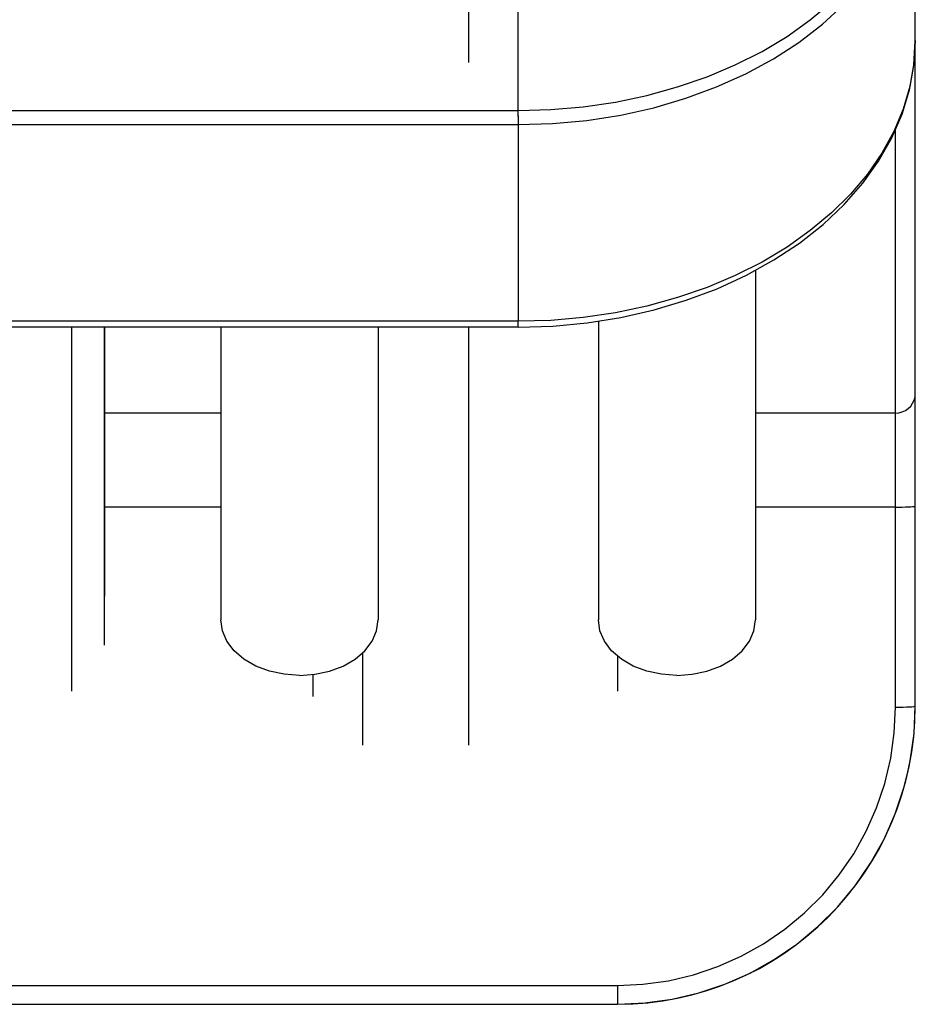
# Model space of a CAD drawing. Header units: inches. Extents: x 14.5 to 31.2, y 3.4 to 31.4.
# Tile 8 of 19: x 27.7 to 31.2, y 5.2 to 9.1. Entities that reach past the tile are written whole.
import ezdxf

# ---------------------------------------------------------------- set-up
doc = ezdxf.new("R2010")
doc.units = ezdxf.units.IN
doc.header["$LTSCALE"] = 2.574606
doc.header["$MEASUREMENT"] = 0
doc.layers.get('0').update_dxf_attribs({"linetype": 'CONTINUOUS'})
doc.layers.add('ROUNDS', color=7, linetype='CONTINUOUS')

msp = doc.modelspace()

# ---------------------------------------------------------------- linework, layer by layer
at = {"color": 7, "linetype": 'Continuous'}
for p, q in [((29.4308, 8.9427), (29.4308, 24.204)), ((31.2011, 9.031), (31.2011, 9.8662)), ((29.6263, 8.7322), (29.6263, 7.9174)), ((25.768, 8.6969), (29.6263, 8.6969)), ((30.5677, 8.12), (30.5677, 6.7343)), ((27.9888, 6.8277), (27.9888, 7.8944)), ((28.4487, 7.8944), (28.4487, 6.7343)), ((29.0716, 7.8944), (29.0716, 6.7343)), ((29.4308, 6.237), (29.4308, 7.8944)), ((29.9447, 7.9187), (29.9447, 6.7343)), ((26.3828, 5.2104), (30.02, 5.2104))]:
    msp.add_line(p, q, dxfattribs=at)
for points in [[(29.6263, 8.6969), (29.7635, 8.7012), (29.8997, 8.7138), (30.0339, 8.7349), (30.1649, 8.7641), (30.2918, 8.8013), (30.4137, 8.8461), (30.5296, 8.8983), (30.6385, 8.9575), (30.7398, 9.0231), (30.8326, 9.0947), (30.9163, 9.1718), (30.9901, 9.2537), (31.0535, 9.3399), (31.1061, 9.4296), (31.1474, 9.5223), (31.1772, 9.6171), (31.1951, 9.7134), (31.2011, 9.8105)], [(28.7601, 6.5141), (28.6994, 6.5183), (28.6409, 6.5308), (28.5871, 6.5512), (28.5399, 6.5786), (28.5012, 6.6119), (28.4724, 6.65), (28.4547, 6.6913), (28.4487, 6.7343)], [(28.7601, 6.5141), (28.8209, 6.5183), (28.8793, 6.5308), (28.9332, 6.5512), (28.9804, 6.5786), (29.0191, 6.6119), (29.0479, 6.65), (29.0656, 6.6913), (29.0716, 6.7343)], [(30.2562, 6.5141), (30.1954, 6.5183), (30.137, 6.5308), (30.0832, 6.5512), (30.036, 6.5786), (29.9972, 6.6119), (29.9685, 6.65), (29.9507, 6.6913), (29.9447, 6.7343)], [(30.2562, 6.5141), (30.317, 6.5183), (30.3754, 6.5308), (30.4292, 6.5512), (30.4764, 6.5786), (30.5152, 6.6119), (30.5439, 6.65), (30.5617, 6.6913), (30.5677, 6.7343)]]:
    msp.add_lwpolyline(points, dxfattribs=at)
at = {"layer": 'ROUNDS', "color": 7, "linetype": 'Continuous'}
for p, q in [((29.6263, 8.7295), (29.6263, 9.3094)), ((31.2011, 9.031), (31.1957, 8.9392)), ((31.2011, 6.3915), (31.2011, 9.031)), ((23.7208, 8.7526), (29.6263, 8.7526)), ((31.1223, 6.3883), (31.1223, 8.6781)), ((29.6263, 7.9174), (24.318, 7.9174)), ((29.6263, 7.8944), (24.318, 7.8944)), ((27.8559, 7.8944), (27.8559, 6.4519)), ((27.9854, 7.8944), (27.9854, 6.6335)), ((29.6263, 7.8944), (29.6263, 7.9174)), ((28.4487, 7.5533), (27.9888, 7.5533)), ((31.1223, 7.5533), (30.5677, 7.5533)), ((28.4487, 7.181), (27.9888, 7.181)), ((31.1223, 7.181), (30.5677, 7.181)), ((29.0096, 6.6037), (29.0096, 6.237)), ((30.0213, 6.5912), (30.0213, 6.4519)), ((28.8128, 6.5177), (28.8128, 6.4304)), ((31.1996, 6.3916), (31.2011, 6.3924)), ((26.7736, 5.2853), (30.02, 5.2853)), ((30.02, 5.2853), (30.02, 5.2107)), ((26.6992, 5.2108), (30.02, 5.2107)), ((30.02, 5.2107), (30.02, 5.2104))]:
    msp.add_line(p, q, dxfattribs=at)
for points in [[(29.6263, 8.7526), (29.7561, 8.7564), (29.8852, 8.7678), (30.0126, 8.7866), (30.1374, 8.8129), (30.2587, 8.8463), (30.3757, 8.8868), (30.4875, 8.9339), (30.5935, 8.9874), (30.6928, 9.0469), (30.7849, 9.112), (30.8691, 9.1822), (30.9447, 9.2572), (31.0113, 9.3363), (31.0685, 9.419), (31.1158, 9.5048), (31.153, 9.593), (31.1797, 9.6831)], [(29.6263, 7.8944), (29.7637, 7.8987), (29.9002, 7.9116), (30.0345, 7.933), (30.1658, 7.9628), (30.293, 8.0007), (30.4152, 8.0466), (30.5315, 8.1), (30.6408, 8.1605), (30.7424, 8.2278), (30.8354, 8.3013), (30.9191, 8.3804), (30.9926, 8.4644), (31.0557, 8.5526), (31.1078, 8.6442), (31.1485, 8.7386), (31.1777, 8.835), (31.1952, 8.9327), (31.2011, 9.031)], [(31.1957, 8.9392), (31.1797, 8.8479), (31.153, 8.7578), (31.1158, 8.6696), (31.0685, 8.5838), (31.0113, 8.5011), (30.9447, 8.422), (30.8691, 8.3471), (30.7849, 8.2768), (30.6928, 8.2117), (30.5935, 8.1522), (30.4875, 8.0987), (30.3757, 8.0516), (30.2587, 8.0112), (30.1374, 7.9777), (30.0126, 7.9515), (29.8852, 7.9326), (29.7561, 7.9212), (29.6263, 7.9174)], [(31.1223, 7.5533), (31.136, 7.5545), (31.1493, 7.5581), (31.1617, 7.5639), (31.173, 7.5717), (31.1827, 7.5814), (31.1905, 7.5926), (31.1963, 7.605), (31.1999, 7.6183), (31.2011, 7.6319)], [(31.1223, 7.181), (31.136, 7.1811), (31.1493, 7.1813), (31.1617, 7.1816), (31.173, 7.182), (31.1827, 7.1825), (31.1905, 7.1831), (31.1963, 7.1838), (31.1999, 7.1844), (31.2011, 7.1852)], [(30.02, 5.2853), (30.1216, 5.29), (30.2223, 5.3041), (30.3214, 5.3274), (30.4179, 5.3597), (30.511, 5.4008), (30.5999, 5.4503), (30.6839, 5.5078), (30.7622, 5.5728), (30.8343, 5.6448), (30.8994, 5.7232), (30.957, 5.8072), (31.0066, 5.8962), (31.0478, 5.9895), (31.0802, 6.0861), (31.1035, 6.1854), (31.1176, 6.2864), (31.1223, 6.3883)], [(31.1223, 6.3883), (31.1377, 6.3884), (31.1525, 6.3886), (31.1661, 6.389), (31.178, 6.3895), (31.1878, 6.3901), (31.1951, 6.3909), (31.1996, 6.3916)], [(31.1706, 6.1255), (31.1809, 6.175), (31.196, 6.2833), (31.2011, 6.3924)], [(30.02, 5.2107), (30.1288, 5.2158), (30.2368, 5.2308), (30.3429, 5.2557), (30.4463, 5.2904), (30.546, 5.3344), (30.6413, 5.3874), (30.7313, 5.449), (30.8153, 5.5187), (30.8924, 5.5958), (30.9622, 5.6798), (31.0239, 5.7698), (31.077, 5.8652), (31.1212, 5.9651), (31.1559, 6.0687), (31.1706, 6.1255)]]:
    msp.add_lwpolyline(points, dxfattribs=at)
msp.add_arc((30.02, 6.3915), 1.1811, 270, 360, dxfattribs=at)

doc.saveas('drawing.dxf')
